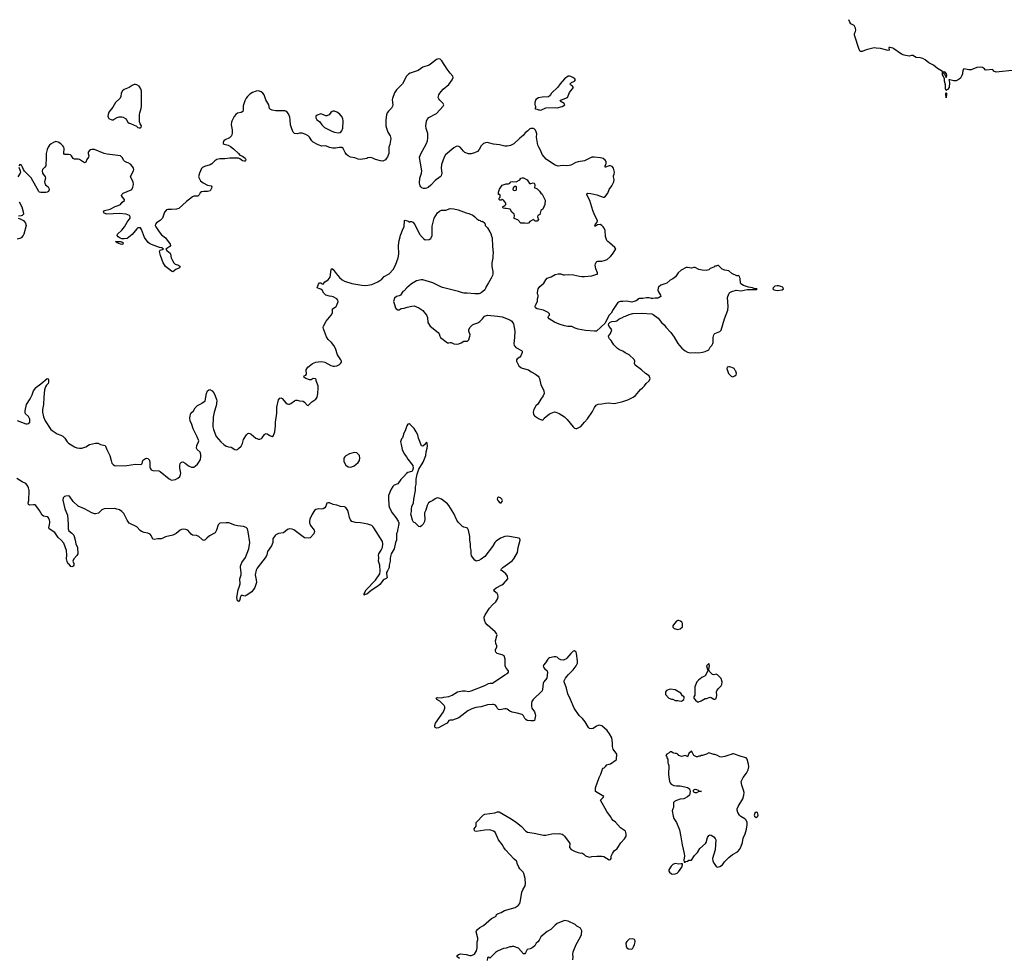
# Model space of a CAD drawing. Header units: inches. Extents: x 2294237 to 2473966, y 835830 to 1006981.
# Tile 47 of 77: x 2377069 to 2392902, y 980826 to 995919. Entities that reach past the tile are written whole.
import ezdxf

# ---------------------------------------------------------------- set-up
doc = ezdxf.new("R2010")
doc.units = ezdxf.units.IN
doc.header["$MEASUREMENT"] = 0
for name, color, linetype in [('C3978', 7, 'Continuous'), ('C3979', 7, 'Continuous'), ('C3988', 7, 'Continuous'), ('C3989', 7, 'Continuous'), ('C3999', 7, 'Continuous')]:
    doc.layers.add(name, color=color, linetype=linetype)

msp = doc.modelspace()

# ---------------------------------------------------------------- linework, layer by layer
at = {"layer": 'C3978', "color": 6, "elevation": 200}
for points in [[(2377030, 989472), (2377170, 989423), (2377190, 989421), (2377215, 989426), (2377232, 989450), (2377230, 989498), (2377210, 989539), (2377164, 989584), (2377156, 989610), (2377156, 989630), (2377176, 989730), (2377239, 989821), (2377270, 989886), (2377291, 989949), (2377327, 990000)], [(2377477, 990000), (2377467, 989970), (2377456, 989850), (2377453, 989730), (2377438, 989650), (2377437, 989610), (2377454, 989534), (2377478, 989470), (2377570, 989330), (2377591, 989311), (2377670, 989260), (2377730, 989239), (2377762, 989222), (2377797, 989190), (2377835, 989130), (2377855, 989110), (2377950, 989053), (2377990, 989037), (2378030, 989028), (2378070, 989032), (2378130, 989053), (2378190, 989090), (2378290, 989108), (2378330, 989111), (2378370, 989091), (2378442, 989070), (2378450, 989062), (2378470, 989010), (2378520, 988910), (2378539, 988830), (2378553, 988790), (2378570, 988767), (2378594, 988750), (2378610, 988746), (2378790, 988750), (2378930, 988770), (2379014, 988766), (2379029, 988771), (2379037, 988783), (2379050, 988830), (2379060, 988840), (2379090, 988861), (2379110, 988867), (2379130, 988864), (2379148, 988848), (2379154, 988834), (2379161, 988790), (2379163, 988723), (2379167, 988707), (2379183, 988683), (2379211, 988670), (2379305, 988665), (2379330, 988655), (2379470, 988534), (2379510, 988517), (2379573, 988527), (2379614, 988546), (2379646, 988574), (2379656, 988604), (2379658, 988630), (2379643, 988710), (2379642, 988750), (2379650, 988781), (2379670, 988807), (2379690, 988808), (2379730, 988786), (2379784, 988744), (2379830, 988726), (2379870, 988726), (2379897, 988743), (2379930, 988773), (2379962, 988818), (2379974, 988846), (2379983, 988890), (2379983, 988930), (2379970, 988964), (2379921, 989010), (2379914, 989030), (2379919, 989070), (2379945, 989130), (2379947, 989150), (2379925, 989210), (2379859, 989339), (2379836, 989410), (2379811, 989470), (2379807, 989510), (2379810, 989552), (2379823, 989590), (2379864, 989630), (2379890, 989678), (2379930, 989718), (2379992, 989748), (2380000, 989754)], [(2380000, 987564), (2379950, 987610), (2379910, 987625), (2379850, 987633), (2379828, 987648), (2379771, 987711), (2379743, 987723), (2379710, 987726), (2379670, 987720), (2379650, 987711), (2379585, 987655), (2379531, 987629), (2379416, 987604), (2379351, 987569), (2379290, 987571), (2379230, 987559), (2379210, 987567), (2379185, 987625), (2379165, 987645), (2379130, 987660), (2379070, 987672), (2379030, 987688), (2379006, 987706), (2378950, 987762), (2378830, 987824), (2378798, 987870), (2378741, 987981), (2378713, 988013), (2378676, 988036), (2378631, 988051), (2378597, 988057), (2378430, 988054), (2378390, 988038), (2378334, 987986), (2378290, 987974), (2378270, 987973), (2378230, 987989), (2378110, 988054), (2378010, 988098), (2377928, 988170), (2377870, 988257), (2377850, 988264), (2377810, 988259), (2377788, 988250), (2377769, 988231), (2377765, 988195), (2377795, 988055), (2377836, 987950), (2377851, 987810), (2377848, 987730), (2377861, 987701), (2377910, 987665), (2377938, 987630), (2377962, 987550), (2377973, 987490), (2377998, 987430), (2378001, 987410), (2378006, 987350), (2378003, 987330), (2377990, 987303), (2377938, 987250), (2377922, 987210), (2377937, 987177), (2377941, 987150), (2377931, 987130), (2377910, 987123), (2377890, 987127), (2377863, 987163), (2377850, 987170), (2377830, 987209), (2377822, 987250), (2377828, 987310), (2377822, 987382), (2377781, 987501), (2377737, 987550), (2377690, 987593), (2377632, 987672), (2377544, 987730), (2377540, 987750), (2377553, 987827), (2377552, 987850), (2377548, 987870), (2377530, 987908), (2377510, 987923), (2377450, 987938), (2377430, 987950), (2377390, 988028), (2377330, 988110), (2377310, 988117), (2377290, 988118), (2377230, 988112), (2377210, 988123), (2377207, 988150), (2377215, 988190), (2377220, 988350), (2377211, 988390), (2377199, 988419), (2377190, 988437), (2377170, 988461), (2377110, 988489), (2377021, 988541)]]:
    msp.add_lwpolyline(points, dxfattribs=at)
at = {"layer": 'C3979', "color": 6, "elevation": 200}
for points in [[(2378930, 994878), (2378910, 994876), (2378878, 994862), (2378830, 994831), (2378750, 994798), (2378724, 994776), (2378702, 994738), (2378696, 994684), (2378685, 994655), (2378609, 994590), (2378569, 994511), (2378503, 994430), (2378490, 994396), (2378488, 994370), (2378492, 994350), (2378505, 994330), (2378550, 994311), (2378570, 994311), (2378590, 994318), (2378636, 994344), (2378670, 994358), (2378710, 994356), (2378731, 994350), (2378768, 994328), (2378785, 994310), (2378810, 994271), (2378830, 994255), (2378850, 994251), (2378945, 994205), (2378970, 994185), (2378990, 994179), (2379010, 994181), (2379024, 994190), (2379025, 994210), (2379005, 994245), (2378997, 994277), (2378995, 994390), (2378999, 994421), (2379021, 994490), (2379027, 994530), (2379029, 994770), (2379018, 994810), (2378990, 994852), (2378950, 994874)], [(2378710, 992306), (2378690, 992310), (2378639, 992330), (2378637, 992337), (2378609, 992350), (2378690, 992353), (2378710, 992348), (2378732, 992330), (2378730, 992309)]]:
    msp.add_lwpolyline(points, close=True, dxfattribs=at)
for points in [[(2380000, 993151), (2379990, 993149), (2379970, 993133), (2379956, 993104), (2379936, 993084), (2379910, 993079), (2379870, 993079), (2379850, 993070), (2379750, 992996), (2379630, 992885), (2379590, 992872), (2379510, 992865), (2379451, 992869), (2379430, 992860), (2379398, 992822), (2379367, 992730), (2379330, 992693), (2379268, 992652), (2379252, 992630), (2379249, 992610), (2379256, 992590), (2379310, 992507), (2379350, 992460), (2379414, 992410), (2379490, 992310), (2379492, 992290), (2379481, 992270), (2379421, 992230), (2379435, 992210), (2379486, 992166), (2379494, 992150), (2379504, 992090), (2379525, 992045), (2379549, 992009), (2379569, 991989), (2379621, 991970), (2379651, 991950), (2379638, 991930), (2379580, 991900), (2379530, 991866), (2379510, 991873), (2379413, 991953), (2379395, 991975), (2379377, 992010), (2379332, 992130), (2379318, 992190), (2379328, 992212), (2379380, 992230), (2379352, 992250), (2379318, 992258), (2379186, 992306), (2379159, 992319), (2379136, 992336), (2379077, 992417), (2379030, 992548), (2379010, 992571), (2378990, 992575), (2378970, 992570), (2378950, 992557), (2378877, 992463), (2378797, 992403), (2378750, 992395), (2378710, 992398), (2378687, 992407), (2378652, 992430), (2378638, 992450), (2378643, 992470), (2378710, 992533), (2378756, 992590), (2378796, 992664), (2378844, 992730), (2378847, 992750), (2378834, 992770), (2378783, 992790), (2378670, 992805), (2378570, 992796), (2378470, 992794), (2378426, 992810), (2378414, 992830), (2378433, 992850), (2378525, 992875), (2378604, 992916), (2378650, 992931), (2378688, 992950), (2378715, 992985), (2378753, 993010), (2378752, 993030), (2378723, 993063), (2378708, 993090), (2378713, 993110), (2378732, 993130), (2378859, 993181), (2378872, 993190), (2378890, 993225), (2378897, 993270), (2378892, 993310), (2378851, 993390), (2378860, 993420), (2378901, 993490), (2378904, 993510), (2378900, 993530), (2378881, 993561), (2378850, 993594), (2378815, 993615), (2378790, 993621), (2378758, 993638), (2378740, 993660), (2378720, 993700), (2378690, 993729), (2378475, 993755), (2378430, 993767), (2378270, 993830), (2378228, 993832), (2378210, 993828), (2378190, 993816), (2378172, 993790), (2378170, 993770), (2378180, 993730), (2378176, 993710), (2378148, 993672), (2378130, 993628), (2378110, 993615), (2378030, 993673), (2378010, 993678), (2377950, 993678), (2377930, 993685), (2377903, 993730), (2377886, 993746), (2377853, 993753), (2377789, 993749), (2377779, 993770), (2377784, 993850), (2377778, 993870), (2377765, 993890), (2377730, 993923), (2377690, 993950), (2377650, 993959), (2377610, 993946), (2377575, 993925), (2377550, 993902), (2377528, 993872), (2377510, 993833), (2377494, 993770), (2377497, 993710), (2377489, 993571), (2377474, 993546), (2377438, 993510), (2377430, 993490), (2377433, 993450), (2377477, 993390), (2377484, 993370), (2377469, 993310), (2377472, 993290), (2377486, 993266), (2377529, 993230), (2377540, 993210), (2377541, 993190), (2377530, 993159), (2377510, 993144), (2377490, 993141), (2377410, 993143), (2377390, 993148), (2377379, 993159), (2377254, 993374), (2377144, 993484), (2377128, 993508), (2377113, 993550), (2377101, 993570), (2377090, 993584), (2377070, 993590), (2377055, 993570)], [(2377053, 993550), (2377079, 993490), (2377083, 993470), (2377079, 993450), (2377040, 993390)], [(2380000, 993530), (2379995, 993525), (2379958, 993450), (2379946, 993390), (2379978, 993330), (2380000, 993312)], [(2377060, 992990), (2377104, 992910), (2377127, 992830), (2377130, 992790), (2377109, 992771), (2377090, 992764), (2377050, 992758)], [(2377044, 992730), (2377079, 992719), (2377131, 992691), (2377164, 992650), (2377171, 992610), (2377134, 992470), (2377125, 992450), (2377090, 992410), (2377070, 992399), (2377030, 992390)], [(2377327, 990000), (2377330, 990004), (2377410, 990064), (2377510, 990151), (2377525, 990145), (2377530, 990134), (2377532, 990090), (2377525, 990070), (2377498, 990042), (2377482, 990018), (2377477, 990000)]]:
    msp.add_lwpolyline(points, dxfattribs=at)
at = {"layer": 'C3988', "color": 6, "elevation": 200}
for points in [[(2380000, 989754), (2380049, 989790), (2380072, 989908), (2380089, 989950), (2380110, 989965), (2380129, 989971), (2380165, 989950), (2380190, 989918), (2380213, 989870), (2380236, 989810), (2380239, 989790), (2380229, 989710), (2380196, 989610), (2380181, 989530), (2380177, 989370), (2380184, 989330), (2380230, 989216), (2380302, 989130), (2380349, 989090), (2380390, 989062), (2380425, 989050), (2380470, 989043), (2380530, 989006), (2380550, 989004), (2380570, 989008), (2380590, 989022), (2380630, 989064), (2380650, 989106), (2380670, 989170), (2380716, 989244), (2380736, 989264), (2380750, 989269), (2380770, 989267), (2380790, 989255), (2380867, 989190), (2380910, 989175), (2380930, 989174), (2380956, 989184), (2380970, 989196), (2381003, 989250), (2381010, 989257), (2381030, 989264), (2381050, 989259), (2381090, 989232), (2381130, 989217), (2381150, 989231), (2381173, 989293), (2381182, 989390), (2381180, 989450), (2381202, 989590), (2381202, 989690), (2381230, 989805), (2381250, 989835), (2381270, 989841), (2381290, 989827), (2381350, 989761), (2381370, 989745), (2381390, 989739), (2381410, 989739), (2381430, 989746), (2381488, 989792), (2381510, 989802), (2381530, 989803), (2381570, 989790), (2381630, 989784), (2381650, 989770), (2381690, 989721), (2381710, 989718), (2381768, 989772), (2381830, 989816), (2381852, 989848), (2381864, 989904), (2381866, 990000)], [(2385476, 990000), (2385500, 989950), (2385502, 989910), (2385489, 989871), (2385450, 989819), (2385402, 989738), (2385370, 989709), (2385356, 989690), (2385337, 989650), (2385328, 989610), (2385333, 989573), (2385348, 989548), (2385410, 989507), (2385470, 989478), (2385490, 989491), (2385504, 989510), (2385590, 989583), (2385668, 989612), (2385690, 989610), (2385745, 989585), (2385830, 989531), (2385874, 989490), (2385970, 989370), (2385990, 989353), (2386010, 989346), (2386030, 989348), (2386090, 989380), (2386150, 989450), (2386200, 989500), (2386279, 989621), (2386310, 989686), (2386339, 989721), (2386370, 989736), (2386430, 989743), (2386490, 989755), (2386530, 989758), (2386633, 989747), (2386770, 989779), (2386850, 989808), (2386934, 989850), (2386970, 989877), (2387050, 989971), (2387082, 990000)], [(2384141, 980821), (2384102, 980850), (2384106, 980870), (2384128, 980890), (2384160, 980900), (2384250, 980887), (2384310, 980871), (2384330, 980871), (2384370, 980885), (2384385, 980895), (2384416, 980944), (2384426, 980994), (2384424, 981090), (2384434, 981126), (2384434, 981150), (2384409, 981250), (2384414, 981270), (2384430, 981291), (2384470, 981321), (2384530, 981354), (2384655, 981465), (2384710, 981491), (2384730, 981506), (2384738, 981530), (2384750, 981542), (2384810, 981561), (2384866, 981594), (2385036, 981644), (2385085, 981675), (2385110, 981710), (2385124, 981756), (2385142, 981890), (2385160, 981930), (2385197, 981990), (2385202, 982030), (2385200, 982110), (2385178, 982190), (2385165, 982210), (2385110, 982267), (2385096, 982290), (2385069, 982351), (2385066, 982390), (2385050, 982394), (2385021, 982421), (2384882, 982570), (2384852, 982610), (2384830, 982655), (2384770, 982734), (2384715, 982855), (2384690, 982873), (2384630, 982890), (2384547, 982887), (2384410, 982866), (2384389, 982869), (2384381, 982881), (2384378, 982910), (2384407, 982950), (2384410, 983010), (2384526, 983134), (2384550, 983145), (2384710, 983165), (2384750, 983181), (2384781, 983181), (2384970, 983070), (2385059, 983010), (2385135, 982950), (2385209, 982869), (2385235, 982855), (2385340, 982840), (2385494, 982806), (2385532, 982808), (2385626, 982830), (2385670, 982834), (2385730, 982827), (2385751, 982831), (2385790, 982821), (2385810, 982811), (2385831, 982790), (2385906, 982690), (2385918, 982670), (2385911, 982610), (2385937, 982577), (2386002, 982542), (2386050, 982526), (2386090, 982516), (2386110, 982522), (2386143, 982503), (2386170, 982473), (2386230, 982453), (2386270, 982462), (2386350, 982471), (2386431, 982471), (2386461, 982461), (2386550, 982412), (2386570, 982414), (2386578, 982430), (2386582, 982470), (2386602, 982510), (2386630, 982552), (2386648, 982570), (2386670, 982583), (2386690, 982607), (2386738, 982682), (2386797, 982750), (2386819, 982790), (2386824, 982830), (2386810, 982873), (2386730, 982925), (2386650, 983015), (2386610, 983044), (2386589, 983070), (2386569, 983109), (2386508, 983188), (2386409, 983370), (2386454, 983410), (2386462, 983430), (2386329, 983510), (2386329, 983570), (2386386, 983734), (2386415, 983790), (2386442, 983870), (2386450, 983882), (2386469, 983891), (2386490, 983911), (2386510, 983936), (2386546, 983950), (2386570, 983951), (2386660, 984020), (2386668, 984030), (2386669, 984110), (2386615, 984190), (2386602, 984230), (2386604, 984290), (2386593, 984370), (2386556, 984436), (2386517, 984490), (2386430, 984562), (2386390, 984574), (2386370, 984572), (2386342, 984558), (2386290, 984521), (2386270, 984514), (2386230, 984523), (2386216, 984536), (2386162, 984630), (2386120, 984680), (2386067, 984730), (2385988, 984848), (2385927, 984990), (2385881, 985081), (2385863, 985170), (2385825, 985270), (2385824, 985290), (2385845, 985330), (2385870, 985356), (2385893, 985390), (2385970, 985467), (2386019, 985530), (2386039, 985570), (2386039, 985610), (2386022, 985730), (2386015, 985750), (2385990, 985769), (2385970, 985764), (2385931, 985730), (2385870, 985653), (2385850, 985637), (2385810, 985623), (2385770, 985624), (2385741, 985641), (2385710, 985667), (2385690, 985676), (2385664, 985676), (2385590, 985659), (2385570, 985649), (2385561, 985639), (2385525, 985575), (2385490, 985538), (2385487, 985530), (2385491, 985510), (2385508, 985488), (2385551, 985450), (2385559, 985430), (2385548, 985332), (2385496, 985270), (2385487, 985253), (2385478, 985150), (2385472, 985128), (2385423, 985077), (2385370, 985033), (2385328, 984990), (2385304, 984956), (2385297, 984930), (2385299, 984879), (2385304, 984850), (2385345, 984790), (2385357, 984750), (2385361, 984730), (2385350, 984649), (2385330, 984644), (2385290, 984644), (2385230, 984653), (2385210, 984665), (2385190, 984685), (2385170, 984724), (2385150, 984745), (2385069, 984769), (2384990, 984782), (2384950, 984801), (2384910, 984830), (2384890, 984837), (2384870, 984840), (2384790, 984824), (2384770, 984826), (2384750, 984843), (2384736, 984876), (2384718, 984898), (2384690, 984909), (2384670, 984910), (2384590, 984903), (2384488, 984872), (2384403, 984857), (2384341, 984839), (2384275, 984805), (2384130, 984694), (2384030, 984654), (2383990, 984655), (2383971, 984649), (2383941, 984610), (2383911, 984590), (2383805, 984535), (2383770, 984526), (2383750, 984538), (2383745, 984550), (2383745, 984570), (2383758, 984610), (2383884, 984790), (2383908, 984850), (2383907, 984870), (2383895, 984890), (2383823, 984963), (2383779, 984990), (2383765, 985010), (2383770, 985015), (2383790, 985022), (2383850, 985016), (2383890, 985026), (2383970, 985038), (2384021, 985059), (2384110, 985110), (2384188, 985130), (2384230, 985130), (2384290, 985117), (2384330, 985125), (2384548, 985212), (2384610, 985244), (2384630, 985250), (2384670, 985253), (2384690, 985261), (2384870, 985384), (2384921, 985410), (2384930, 985425), (2384932, 985450), (2384893, 985493), (2384875, 985530), (2384874, 985634), (2384861, 985690), (2384830, 985707), (2384749, 985729), (2384728, 985748), (2384719, 985770), (2384721, 985790), (2384741, 985830), (2384741, 985850), (2384726, 985890), (2384721, 985930), (2384744, 986010), (2384745, 986030), (2384738, 986050), (2384716, 986076), (2384584, 986190), (2384562, 986222), (2384543, 986263), (2384538, 986310), (2384555, 986350), (2384625, 986455), (2384670, 986510), (2384724, 986556), (2384758, 986610), (2384765, 986650), (2384760, 986670), (2384749, 986690), (2384698, 986730), (2384695, 986750), (2384730, 986781), (2384822, 986830), (2384849, 986850), (2384917, 986930), (2384913, 986970), (2384884, 987010), (2384830, 987059), (2384806, 987070), (2384815, 987090), (2384837, 987110), (2384990, 987219), (2385017, 987250), (2385074, 987350), (2385087, 987430), (2385119, 987550), (2385110, 987575), (2385069, 987589), (2384912, 987612), (2384870, 987609), (2384799, 987581), (2384730, 987536), (2384707, 987513), (2384672, 987448), (2384550, 987285), (2384490, 987242), (2384450, 987222), (2384410, 987213), (2384386, 987226), (2384336, 987296), (2384330, 987330), (2384329, 987389), (2384319, 987430), (2384318, 987490), (2384308, 987550), (2384306, 987610), (2384286, 987710), (2384278, 987730), (2384270, 987742), (2384256, 987750), (2384210, 987761), (2384190, 987772), (2384118, 987838), (2384096, 987870), (2384050, 987979), (2383969, 988110), (2383950, 988133), (2383850, 988209), (2383810, 988225), (2383790, 988229), (2383770, 988226), (2383750, 988217), (2383712, 988188), (2383670, 988169), (2383645, 988150), (2383620, 988110), (2383598, 988030), (2383580, 987990), (2383576, 987970), (2383585, 987890), (2383581, 987850), (2383558, 987810), (2383530, 987778), (2383510, 987766), (2383490, 987768), (2383430, 987829), (2383402, 987842), (2383384, 987870), (2383364, 987950), (2383361, 987970), (2383369, 988011), (2383367, 988050), (2383376, 988090), (2383404, 988150), (2383407, 988210), (2383432, 988348), (2383432, 988410), (2383442, 988450), (2383447, 988530), (2383461, 988610), (2383490, 988690), (2383555, 988805), (2383600, 988910), (2383607, 988970), (2383624, 989030), (2383626, 989066), (2383621, 989110), (2383610, 989124), (2383577, 989083), (2383555, 989065), (2383550, 989062), (2383530, 989065), (2383482, 989190), (2383470, 989242), (2383447, 989290), (2383410, 989346), (2383350, 989409), (2383330, 989419), (2383310, 989414), (2383293, 989387), (2383270, 989310), (2383247, 989270), (2383232, 989210), (2383225, 989195), (2383210, 989178), (2383191, 989130), (2383206, 989090), (2383221, 989010), (2383250, 988938), (2383288, 988888), (2383311, 988850), (2383390, 988752), (2383395, 988710), (2383385, 988670), (2383378, 988662), (2383370, 988655), (2383310, 988639), (2383290, 988624), (2383248, 988572), (2383197, 988523), (2383150, 988455), (2383090, 988433), (2383070, 988413), (2383042, 988370), (2383002, 988270), (2382997, 988230), (2383007, 988110), (2383017, 988070), (2383058, 987990), (2383117, 987917), (2383155, 987855), (2383165, 987830), (2383165, 987810), (2383158, 987790), (2383151, 987729), (2383144, 987716), (2383142, 987690), (2383131, 987669), (2383128, 987650), (2383128, 987550), (2383110, 987510), (2383089, 987410), (2383045, 987330), (2383030, 987290), (2383024, 987256), (2383027, 987210), (2383008, 987150), (2383010, 987110), (2382981, 987059), (2382970, 987030), (2382967, 987010), (2382976, 986950), (2382964, 986936), (2382930, 986919), (2382915, 986905), (2382862, 986838), (2382830, 986810), (2382721, 986739), (2382650, 986684), (2382622, 986678), (2382610, 986668), (2382606, 986670), (2382610, 986694), (2382641, 986750), (2382792, 986908), (2382858, 987010), (2382865, 987050), (2382858, 987150), (2382840, 987210), (2382845, 987265), (2382841, 987310), (2382843, 987330), (2382883, 987390), (2382901, 987430), (2382911, 987490), (2382905, 987530), (2382765, 987750), (2382750, 987770), (2382730, 987785), (2382670, 987807), (2382550, 987827), (2382470, 987833), (2382410, 987850), (2382390, 987875), (2382373, 987913), (2382358, 987990), (2382345, 988025), (2382314, 988074), (2382290, 988086), (2382230, 988093), (2382170, 988115), (2382110, 988121), (2382050, 988149), (2382030, 988152), (2382010, 988144), (2382001, 988130), (2381990, 988095), (2381974, 988070), (2381950, 988056), (2381930, 988049), (2381870, 988052), (2381830, 988042), (2381810, 988027), (2381770, 987970), (2381735, 987890), (2381728, 987852), (2381729, 987830), (2381744, 987784), (2381803, 987710), (2381811, 987689), (2381801, 987650), (2381741, 987590), (2381710, 987583), (2381650, 987586), (2381475, 987715), (2381450, 987726), (2381410, 987733), (2381377, 987723), (2381310, 987670), (2381230, 987658), (2381190, 987638), (2381177, 987623), (2381141, 987570), (2381138, 987510), (2381119, 987461), (2381054, 987370), (2381045, 987315), (2381033, 987290), (2380890, 987102), (2380873, 987070), (2380854, 986990), (2380873, 986910), (2380875, 986870), (2380850, 986790), (2380801, 986719), (2380710, 986659), (2380690, 986649), (2380650, 986662), (2380630, 986659), (2380615, 986630), (2380611, 986590), (2380590, 986564), (2380570, 986574), (2380562, 986630), (2380580, 986750), (2380605, 986810), (2380614, 986850), (2380611, 986930), (2380631, 986990), (2380632, 987032), (2380619, 987110), (2380620, 987130), (2380624, 987150), (2380643, 987190), (2380699, 987270), (2380756, 987410), (2380769, 987510), (2380744, 987684), (2380732, 987730), (2380710, 987754), (2380670, 987771), (2380570, 987779), (2380530, 987790), (2380430, 987828), (2380390, 987830), (2380290, 987821), (2380263, 987797), (2380235, 987710), (2380210, 987670), (2380122, 987618), (2380077, 987583), (2380050, 987553), (2380030, 987544), (2380010, 987555), (2380000, 987564)], [(2385963, 980803), (2385969, 980850), (2385962, 980890), (2385970, 980930), (2386017, 981050), (2386089, 981170), (2386105, 981210), (2386109, 981270), (2386089, 981310), (2386050, 981335), (2386030, 981342), (2386002, 981370), (2385890, 981424), (2385830, 981436), (2385713, 981387), (2385680, 981360), (2385611, 981290), (2385550, 981258), (2385479, 981201), (2385448, 981172), (2385423, 981117), (2385401, 981090), (2385376, 981070), (2385353, 981027), (2385310, 980993), (2385280, 980980), (2385230, 980968), (2385205, 980915), (2385190, 980898), (2385170, 980898), (2385089, 980989), (2385015, 981015), (2384990, 981015), (2384971, 981009), (2384950, 981009), (2384890, 980989), (2384850, 980984), (2384810, 980969), (2384750, 980939), (2384721, 980919), (2384630, 980826), (2384610, 980848), (2384590, 980835), (2384588, 980790)]]:
    msp.add_lwpolyline(points, dxfattribs=at)
for points in [[(2382450, 988959), (2382370, 988940), (2382312, 988908), (2382295, 988890), (2382284, 988870), (2382279, 988850), (2382282, 988822), (2382292, 988792), (2382314, 988754), (2382350, 988731), (2382390, 988726), (2382410, 988728), (2382450, 988746), (2382475, 988765), (2382510, 988799), (2382532, 988830), (2382539, 988870), (2382531, 988910), (2382514, 988934), (2382490, 988952)], [(2384770, 988242), (2384761, 988239), (2384751, 988229), (2384748, 988212), (2384756, 988190), (2384790, 988152), (2384810, 988152), (2384828, 988170), (2384833, 988190), (2384821, 988210), (2384799, 988230)], [(2387670, 986259), (2387650, 986259), (2387630, 986245), (2387599, 986210), (2387572, 986170), (2387572, 986150), (2387591, 986131), (2387650, 986111), (2387690, 986123), (2387725, 986155), (2387729, 986171), (2387729, 986210), (2387719, 986230), (2387695, 986250)], [(2388150, 985566), (2388111, 985530), (2388130, 985472), (2388150, 985474), (2388164, 985530)], [(2388150, 985466), (2388138, 985462), (2388093, 985367), (2388038, 985342), (2387983, 985297), (2387958, 985270), (2387926, 985190), (2387924, 985056), (2387912, 985030), (2387911, 985010), (2387935, 984975), (2387970, 984951), (2387990, 984951), (2388030, 984966), (2388090, 985005), (2388114, 985006), (2388170, 985025), (2388190, 985022), (2388230, 984991), (2388250, 984991), (2388270, 985005), (2388281, 985050), (2388274, 985110), (2388279, 985130), (2388299, 985161), (2388349, 985210), (2388358, 985230), (2388363, 985270), (2388360, 985290), (2388347, 985327), (2388330, 985349), (2388290, 985384), (2388270, 985393), (2388230, 985384), (2388210, 985389), (2388159, 985439)], [(2387530, 985153), (2387470, 985135), (2387452, 985110), (2387452, 985070), (2387510, 985011), (2387550, 984992), (2387571, 984991), (2387610, 984972), (2387650, 984972), (2387676, 984964), (2387710, 984962), (2387730, 984972), (2387748, 984990), (2387755, 985010), (2387755, 985030), (2387729, 985049), (2387698, 985090), (2387635, 985130), (2387610, 985141)], [(2387870, 984158), (2387830, 984118), (2387810, 984068), (2387799, 984079), (2387770, 984089), (2387710, 984069), (2387670, 984088), (2387650, 984108), (2387630, 984118), (2387610, 984118), (2387587, 984127), (2387570, 984128), (2387550, 984146), (2387530, 984146), (2387514, 984130), (2387474, 984110), (2387462, 984090), (2387474, 984070), (2387474, 984050), (2387492, 984030), (2387492, 983972), (2387499, 983959), (2387505, 983925), (2387503, 983783), (2387519, 983670), (2387527, 983647), (2387544, 983624), (2387590, 983603), (2387630, 983598), (2387690, 983598), (2387766, 983586), (2387810, 983573), (2387839, 983550), (2387851, 983510), (2387842, 983450), (2387810, 983423), (2387750, 983389), (2387690, 983386), (2387630, 983366), (2387599, 983350), (2387585, 983330), (2387581, 983270), (2387585, 983250), (2387570, 983228), (2387561, 983199), (2387575, 983110), (2387590, 983076), (2387631, 983010), (2387677, 982890), (2387701, 982781), (2387720, 982650), (2387753, 982510), (2387759, 982470), (2387751, 982410), (2387754, 982374), (2387770, 982372), (2387779, 982381), (2387810, 982391), (2387830, 982406), (2387870, 982406), (2387918, 982482), (2387970, 982530), (2388006, 982594), (2388097, 982670), (2388109, 982690), (2388130, 982768), (2388150, 982799), (2388170, 982810), (2388190, 982806), (2388230, 982781), (2388254, 982754), (2388266, 982730), (2388255, 982570), (2388210, 982430), (2388214, 982390), (2388235, 982350), (2388270, 982304), (2388290, 982294), (2388330, 982304), (2388368, 982332), (2388402, 982378), (2388470, 982450), (2388530, 982496), (2388610, 982536), (2388650, 982581), (2388673, 982630), (2388692, 982690), (2388704, 982756), (2388736, 982830), (2388757, 982903), (2388768, 982970), (2388765, 983010), (2388749, 983049), (2388729, 983070), (2388668, 983108), (2388644, 983130), (2388619, 983170), (2388609, 983210), (2388609, 983230), (2388624, 983270), (2388699, 983390), (2388716, 983450), (2388717, 983490), (2388709, 983529), (2388681, 983610), (2388673, 983670), (2388704, 983736), (2388756, 983804), (2388785, 983855), (2388793, 983907), (2388791, 983950), (2388770, 984029), (2388749, 984050), (2388670, 984071), (2388550, 984113), (2388530, 984113), (2388510, 984103), (2388470, 984093), (2388410, 984069), (2388350, 984059), (2388326, 984066), (2388289, 984089), (2388250, 984102), (2388230, 984102), (2388150, 984128), (2388114, 984110), (2388050, 984089), (2388030, 984088), (2388010, 984078), (2387990, 984078), (2387970, 984068), (2387950, 984068), (2387908, 984090), (2387883, 984143)], [(2388030, 983506), (2387990, 983508), (2387950, 983489), (2387930, 983489), (2387910, 983498), (2387904, 983510), (2387904, 983530), (2387910, 983538), (2387930, 983545), (2387950, 983541), (2387982, 983530), (2387993, 983513), (2388034, 983510)], [(2388910, 983178), (2388890, 983158), (2388878, 983130), (2388885, 983110), (2388910, 983091), (2388930, 983101), (2388939, 983110), (2388942, 983130), (2388934, 983170)], [(2387610, 982351), (2387570, 982335), (2387544, 982310), (2387507, 982250), (2387507, 982230), (2387519, 982210), (2387550, 982186), (2387570, 982182), (2387610, 982186), (2387642, 982198), (2387664, 982216), (2387716, 982290), (2387728, 982328), (2387726, 982346), (2387708, 982348), (2387670, 982342)], [(2386930, 981141), (2386870, 981133), (2386830, 981099), (2386818, 981070), (2386823, 981023), (2386834, 980994), (2386860, 980980), (2386910, 980975), (2386930, 980991), (2386939, 981010), (2386956, 981050), (2386965, 981090), (2386964, 981110), (2386954, 981130)]]:
    msp.add_lwpolyline(points, close=True, dxfattribs=at)
at = {"layer": 'C3989', "color": 6, "elevation": 200}
for points in [[(2387082, 990000), (2387115, 990030), (2387142, 990070), (2387190, 990111), (2387209, 990150), (2387199, 990179), (2387189, 990190), (2387130, 990229), (2387069, 990290), (2386965, 990365), (2386957, 990390), (2386960, 990430), (2386950, 990456), (2386870, 990531), (2386805, 990565), (2386770, 990588), (2386712, 990612), (2386682, 990630), (2386624, 990690), (2386581, 990761), (2386553, 990790), (2386542, 990810), (2386538, 990830), (2386570, 990872), (2386589, 990930), (2386581, 990950), (2386547, 990987), (2386539, 991010), (2386544, 991036), (2386563, 991057), (2386590, 991068), (2386650, 991073), (2386670, 991079), (2386710, 991107), (2386750, 991123), (2386790, 991148), (2386810, 991150), (2386870, 991178), (2386930, 991193), (2387070, 991198), (2387232, 991192), (2387258, 991178), (2387338, 991118), (2387391, 991050), (2387431, 991011), (2387457, 990977), (2387539, 990890), (2387594, 990814), (2387653, 990713), (2387679, 990679), (2387718, 990638), (2387770, 990594), (2387810, 990573), (2387850, 990565), (2387930, 990568), (2387990, 990562), (2388050, 990571), (2388090, 990582), (2388150, 990612), (2388170, 990652), (2388198, 990682), (2388214, 990710), (2388219, 990730), (2388219, 990810), (2388229, 990850), (2388237, 990863), (2388250, 990875), (2388330, 990905), (2388350, 990925), (2388404, 991110), (2388458, 991250), (2388463, 991310), (2388453, 991450), (2388457, 991470), (2388480, 991520), (2388490, 991531), (2388522, 991550), (2388590, 991570), (2388670, 991559), (2388770, 991581), (2388910, 991582), (2388926, 991590), (2388890, 991594), (2388853, 991607), (2388790, 991619), (2388710, 991645), (2388668, 991670), (2388658, 991690), (2388656, 991756), (2388648, 991768), (2388646, 991790), (2388630, 991806), (2388610, 991798), (2388600, 991800), (2388520, 991840), (2388470, 991882), (2388410, 991894), (2388366, 991910), (2388307, 991967), (2388290, 991968), (2388270, 991958), (2388250, 991955), (2388230, 991942), (2388170, 991918), (2388150, 991898), (2388110, 991889), (2388046, 991890), (2387990, 991905), (2387930, 991933), (2387910, 991933), (2387870, 991924), (2387810, 991937), (2387788, 991932), (2387708, 991892), (2387658, 991850), (2387613, 991787), (2387570, 991750), (2387531, 991730), (2387476, 991684), (2387378, 991650), (2387343, 991617), (2387334, 991606), (2387331, 991570), (2387342, 991542), (2387376, 991490), (2387378, 991470), (2387352, 991450), (2387330, 991443), (2387290, 991444), (2387250, 991437), (2387230, 991437), (2387189, 991449), (2387151, 991449), (2387090, 991434), (2387030, 991436), (2387012, 991430), (2387004, 991416), (2386981, 991399), (2386950, 991386), (2386910, 991379), (2386830, 991392), (2386770, 991387), (2386730, 991390), (2386710, 991385), (2386690, 991374), (2386610, 991259), (2386578, 991202), (2386550, 991169), (2386516, 991110), (2386483, 991037), (2386347, 990913), (2386311, 990909), (2386170, 990922), (2386050, 990943), (2386000, 990960), (2385950, 990984), (2385930, 990988), (2385885, 990985), (2385830, 990996), (2385744, 991024), (2385670, 991056), (2385584, 991110), (2385569, 991130), (2385575, 991150), (2385589, 991170), (2385589, 991190), (2385580, 991200), (2385569, 991210), (2385490, 991250), (2385389, 991270), (2385365, 991285), (2385358, 991310), (2385364, 991330), (2385398, 991390), (2385398, 991430), (2385409, 991470), (2385409, 991490), (2385397, 991510), (2385395, 991535), (2385406, 991590), (2385433, 991630), (2385500, 991680), (2385530, 991737), (2385550, 991762), (2385613, 991787), (2385678, 991822), (2385730, 991835), (2385770, 991832), (2385810, 991816), (2385830, 991814), (2385890, 991823), (2385976, 991816), (2386070, 991793), (2386110, 991788), (2386150, 991788), (2386270, 991802), (2386350, 991825), (2386362, 991830), (2386362, 991850), (2386333, 991913), (2386321, 991970), (2386326, 991994), (2386339, 992021), (2386349, 992031), (2386365, 992036), (2386430, 992038), (2386470, 992045), (2386515, 992065), (2386570, 992111), (2386603, 992150), (2386650, 992222), (2386653, 992230), (2386637, 992257), (2386553, 992333), (2386529, 992350), (2386511, 992371), (2386487, 992433), (2386484, 992530), (2386467, 992567), (2386450, 992589), (2386430, 992610), (2386404, 992624), (2386362, 992618), (2386330, 992601), (2386320, 992600), (2386317, 992610), (2386325, 992615), (2386330, 992630), (2386356, 992664), (2386362, 992690), (2386318, 992770), (2386287, 992850), (2386236, 993010), (2386195, 993090), (2386189, 993111), (2386195, 993125), (2386206, 993130), (2386253, 993127), (2386350, 993104), (2386450, 993068), (2386470, 993068), (2386490, 993081), (2386525, 993130), (2386550, 993190), (2386592, 993250), (2386624, 993310), (2386626, 993350), (2386617, 993390), (2386619, 993410), (2386630, 993434), (2386633, 993470), (2386617, 993530), (2386597, 993557), (2386572, 993572), (2386550, 993569), (2386490, 993546), (2386482, 993550), (2386484, 993570), (2386494, 993586), (2386500, 993610), (2386498, 993638), (2386483, 993663), (2386450, 993689), (2386410, 993699), (2386309, 993709), (2386270, 993707), (2386250, 993699), (2386150, 993648), (2386048, 993632), (2386010, 993622), (2385930, 993581), (2385906, 993574), (2385870, 993570), (2385790, 993573), (2385730, 993564), (2385710, 993567), (2385670, 993584), (2385536, 993676), (2385470, 993750), (2385448, 993810), (2385415, 993870), (2385403, 993903), (2385381, 994030), (2385383, 994083), (2385376, 994116), (2385363, 994143), (2385343, 994163), (2385330, 994169), (2385290, 994169), (2385270, 994162), (2385238, 994130), (2385198, 994102), (2385163, 994057), (2385110, 994015), (2385016, 993924), (2384964, 993896), (2384910, 993885), (2384870, 993885), (2384785, 993905), (2384690, 993916), (2384610, 993940), (2384590, 993944), (2384559, 993941), (2384530, 993930), (2384510, 993914), (2384490, 993891), (2384458, 993830), (2384430, 993801), (2384384, 993776), (2384330, 993761), (2384285, 993765), (2384226, 993786), (2384204, 993804), (2384150, 993870), (2384130, 993881), (2384110, 993884), (2384090, 993880), (2384050, 993861), (2383915, 993745), (2383893, 993710), (2383851, 993589), (2383847, 993530), (2383855, 993450), (2383854, 993430), (2383845, 993410), (2383828, 993392), (2383750, 993331), (2383681, 993259), (2383637, 993223), (2383611, 993209), (2383590, 993204), (2383565, 993205), (2383535, 993215), (2383521, 993230), (2383509, 993249), (2383500, 993290), (2383505, 993370), (2383531, 993450), (2383535, 993490), (2383516, 993610), (2383503, 993670), (2383500, 993710), (2383518, 993762), (2383576, 993870), (2383613, 993930), (2383629, 993970), (2383634, 994014), (2383633, 994090), (2383608, 994170), (2383602, 994210), (2383610, 994289), (2383623, 994317), (2383650, 994348), (2383770, 994413), (2383879, 994530), (2383888, 994550), (2383881, 994570), (2383823, 994623), (2383807, 994647), (2383801, 994670), (2383809, 994710), (2383824, 994736), (2383880, 994800), (2383970, 994876), (2384025, 994950), (2384042, 994990), (2384036, 995010), (2383990, 995059), (2383943, 995123), (2383858, 995258), (2383830, 995286), (2383810, 995290), (2383790, 995287), (2383770, 995277), (2383677, 995203), (2383651, 995189), (2383550, 995154), (2383475, 995105), (2383350, 995059), (2383319, 995041), (2383290, 995010), (2383224, 994890), (2383130, 994790), (2383098, 994742), (2383062, 994650), (2383060, 994630), (2383069, 994550), (2383066, 994530), (2383050, 994499), (2382997, 994450), (2382978, 994422), (2382967, 994390), (2382958, 994310), (2382959, 994210), (2382966, 994174), (2382990, 994113), (2383027, 994050), (2383036, 994010), (2383023, 993910), (2383007, 993870), (2383005, 993770), (2382986, 993714), (2382970, 993690), (2382950, 993668), (2382910, 993647), (2382870, 993651), (2382793, 993673), (2382750, 993692), (2382710, 993701), (2382670, 993699), (2382650, 993689), (2382550, 993671), (2382510, 993676), (2382457, 993697), (2382390, 993710), (2382349, 993729), (2382325, 993750), (2382302, 993782), (2382270, 993849), (2382250, 993866), (2382210, 993865), (2382150, 993854), (2382106, 993854), (2382050, 993865), (2381990, 993890), (2381930, 993886), (2381870, 993908), (2381788, 993948), (2381765, 993970), (2381730, 994032), (2381710, 994051), (2381670, 994074), (2381610, 994092), (2381570, 994092), (2381530, 994086), (2381489, 994089), (2381465, 994110), (2381446, 994166), (2381426, 994230), (2381421, 994310), (2381413, 994350), (2381390, 994404), (2381370, 994433), (2381350, 994448), (2381330, 994455), (2381190, 994454), (2381130, 994465), (2381099, 994479), (2381087, 994490), (2381074, 994550), (2381028, 994628), (2381001, 994710), (2380978, 994738), (2380950, 994758), (2380910, 994774), (2380870, 994772), (2380811, 994749), (2380770, 994721), (2380730, 994684), (2380710, 994658), (2380690, 994617), (2380665, 994535), (2380664, 994470), (2380655, 994445), (2380630, 994426), (2380570, 994414), (2380543, 994397), (2380517, 994363), (2380480, 994290), (2380473, 994270), (2380471, 994231), (2380484, 994150), (2380486, 994094), (2380474, 994050), (2380442, 994018), (2380374, 993990), (2380353, 993970), (2380343, 993943), (2380343, 993930), (2380356, 993916), (2380420, 993900), (2380459, 993879), (2380505, 993845), (2380589, 993770), (2380610, 993743), (2380650, 993726), (2380674, 993710), (2380693, 993690), (2380703, 993670), (2380701, 993650), (2380695, 993644), (2380678, 993642), (2380650, 993648), (2380610, 993682), (2380590, 993693), (2380450, 993691), (2380370, 993680), (2380290, 993683), (2380239, 993670), (2380209, 993650), (2380157, 993603), (2380130, 993587), (2380043, 993557), (2380010, 993540), (2380000, 993530)], [(2380000, 993312), (2380018, 993298), (2380090, 993260), (2380150, 993247), (2380158, 993230), (2380154, 993210), (2380130, 993170), (2380090, 993157), (2380030, 993157), (2380000, 993151)], [(2381866, 990000), (2381867, 990030), (2381859, 990059), (2381834, 990110), (2381836, 990136), (2381827, 990147), (2381790, 990148), (2381754, 990130), (2381730, 990129), (2381668, 990150), (2381638, 990170), (2381646, 990190), (2381670, 990202), (2381680, 990220), (2381683, 990243), (2381675, 990270), (2381675, 990290), (2381702, 990330), (2381722, 990350), (2381778, 990390), (2381830, 990411), (2381870, 990419), (2381930, 990423), (2381974, 990414), (2382070, 990358), (2382110, 990346), (2382130, 990346), (2382170, 990356), (2382210, 990376), (2382229, 990390), (2382242, 990410), (2382242, 990430), (2382235, 990450), (2382182, 990530), (2382149, 990630), (2382123, 990683), (2382085, 990730), (2382030, 990777), (2382000, 990820), (2381952, 990950), (2381949, 990970), (2381953, 990990), (2381995, 991070), (2382079, 991170), (2382097, 991203), (2382099, 991270), (2382157, 991310), (2382169, 991330), (2382188, 991388), (2382184, 991410), (2382169, 991430), (2382110, 991463), (2382090, 991469), (2382052, 991472), (2381992, 991492), (2381960, 991520), (2381935, 991570), (2381910, 991587), (2381877, 991597), (2381855, 991610), (2381875, 991665), (2381890, 991687), (2381910, 991686), (2381930, 991671), (2381950, 991668), (2381978, 991702), (2382030, 991738), (2382060, 991780), (2382079, 991901), (2382085, 991915), (2382090, 991916), (2382110, 991901), (2382157, 991837), (2382213, 991773), (2382255, 991735), (2382290, 991713), (2382410, 991678), (2382570, 991648), (2382637, 991643), (2382730, 991659), (2382830, 991704), (2382892, 991748), (2382932, 991788), (2383008, 991832), (2383075, 991905), (2383112, 991970), (2383153, 992090), (2383166, 992150), (2383161, 992290), (2383169, 992370), (2383187, 992427), (2383190, 992454), (2383210, 992494), (2383229, 992550), (2383254, 992590), (2383258, 992690), (2383270, 992698), (2383317, 992677), (2383330, 992665), (2383350, 992672), (2383370, 992672), (2383390, 992662), (2383425, 992625), (2383498, 992470), (2383540, 992420), (2383560, 992400), (2383590, 992382), (2383656, 992384), (2383680, 992400), (2383688, 992410), (2383702, 992450), (2383702, 992598), (2383735, 992730), (2383789, 992811), (2383822, 992838), (2383850, 992856), (2383921, 992859), (2383990, 992882), (2384050, 992879), (2384121, 992861), (2384250, 992811), (2384290, 992803), (2384354, 992774), (2384390, 992751), (2384418, 992718), (2384450, 992698), (2384472, 992692), (2384490, 992674), (2384510, 992682), (2384551, 992650), (2384556, 992630), (2384552, 992610), (2384592, 992570), (2384631, 992510), (2384651, 992470), (2384652, 992452), (2384665, 992410), (2384665, 992350), (2384671, 992330), (2384671, 992270), (2384685, 992170), (2384675, 992125), (2384675, 992090), (2384659, 992010), (2384663, 991950), (2384676, 991870), (2384675, 991830), (2384670, 991804), (2384650, 991761), (2384610, 991690), (2384571, 991630), (2384562, 991598), (2384550, 991578), (2384490, 991527), (2384470, 991514), (2384450, 991509), (2384390, 991509), (2384263, 991523), (2384210, 991524), (2384189, 991529), (2384126, 991550), (2383870, 991614), (2383828, 991630), (2383710, 991689), (2383554, 991734), (2383526, 991734), (2383450, 991719), (2383370, 991674), (2383296, 991610), (2383250, 991562), (2383230, 991548), (2383191, 991489), (2383170, 991479), (2383130, 991469), (2383098, 991442), (2383081, 991390), (2383105, 991310), (2383106, 991290), (2383122, 991270), (2383150, 991256), (2383170, 991256), (2383206, 991274), (2383250, 991279), (2383301, 991299), (2383375, 991315), (2383410, 991316), (2383490, 991287), (2383550, 991243), (2383610, 991170), (2383629, 991129), (2383633, 991050), (2383669, 990989), (2383799, 990890), (2383814, 990870), (2383824, 990830), (2383838, 990810), (2383950, 990725), (2383970, 990724), (2383990, 990730), (2384008, 990728), (2384050, 990705), (2384090, 990703), (2384132, 990708), (2384170, 990724), (2384210, 990748), (2384270, 990751), (2384290, 990771), (2384310, 990830), (2384311, 990851), (2384290, 990910), (2384290, 990930), (2384310, 990970), (2384349, 991011), (2384370, 991026), (2384434, 991046), (2384470, 991066), (2384513, 991110), (2384543, 991150), (2384560, 991160), (2384593, 991167), (2384750, 991154), (2384830, 991141), (2384951, 991091), (2384984, 991070), (2385012, 991030), (2385018, 990970), (2385031, 990909), (2385028, 990810), (2385017, 990710), (2385023, 990683), (2385029, 990669), (2385049, 990649), (2385139, 990599), (2385148, 990588), (2385150, 990570), (2385130, 990514), (2385110, 990494), (2385070, 990468), (2385058, 990450), (2385058, 990430), (2385096, 990356), (2385127, 990327), (2385150, 990316), (2385250, 990287), (2385296, 990256), (2385362, 990222), (2385407, 990187), (2385419, 990170), (2385427, 990150), (2385450, 990050), (2385476, 990000)]]:
    msp.add_lwpolyline(points, dxfattribs=at)
for points in [[(2385910, 995011), (2385889, 995011), (2385830, 994967), (2385760, 994890), (2385724, 994836), (2385623, 994737), (2385598, 994702), (2385570, 994678), (2385470, 994675), (2385410, 994661), (2385370, 994634), (2385352, 994588), (2385352, 994552), (2385362, 994530), (2385362, 994510), (2385354, 994490), (2385364, 994484), (2385390, 994482), (2385410, 994472), (2385430, 994472), (2385450, 994465), (2385530, 994502), (2385690, 994505), (2385710, 994501), (2385790, 994525), (2385837, 994550), (2385825, 994570), (2385759, 994610), (2385773, 994627), (2385810, 994639), (2385877, 994670), (2385912, 994748), (2385975, 994830), (2385958, 994850), (2385927, 994870), (2385920, 994890), (2385943, 994910), (2385990, 994930), (2386005, 994950), (2385995, 994970), (2385966, 994990), (2385930, 995005)], [(2382110, 994450), (2382096, 994444), (2382072, 994428), (2382044, 994390), (2382010, 994372), (2381990, 994374), (2381930, 994402), (2381910, 994404), (2381850, 994384), (2381831, 994370), (2381830, 994342), (2381848, 994310), (2381890, 994284), (2381929, 994230), (2381970, 994187), (2382087, 994127), (2382130, 994110), (2382190, 994098), (2382230, 994107), (2382250, 994131), (2382266, 994174), (2382270, 994290), (2382264, 994330), (2382244, 994370), (2382210, 994403), (2382170, 994432), (2382130, 994448)], [(2385266, 993286), (2385286, 993286), (2385324, 993296), (2385343, 993290), (2385353, 993267), (2385354, 993246), (2385345, 993225), (2385350, 993214), (2385368, 993212), (2385390, 993202), (2385430, 993162), (2385450, 993132), (2385470, 993112), (2385517, 993017), (2385515, 992945), (2385482, 992870), (2385451, 992849), (2385435, 992785), (2385402, 992770), (2385398, 992750), (2385410, 992706), (2385390, 992678), (2385360, 992680), (2385330, 992706), (2385270, 992675), (2385250, 992649), (2385230, 992644), (2385190, 992649), (2385130, 992648), (2385079, 992699), (2385022, 992722), (2385018, 992730), (2385025, 992770), (2385019, 992790), (2384983, 992823), (2384958, 992870), (2384890, 992885), (2384870, 992881), (2384842, 992890), (2384835, 992910), (2384842, 992918), (2384870, 992931), (2384889, 992950), (2384889, 992970), (2384869, 992990), (2384850, 993018), (2384830, 993028), (2384810, 993018), (2384790, 993018), (2384783, 993023), (2384778, 993030), (2384778, 993050), (2384795, 993065), (2384798, 993090), (2384790, 993106), (2384769, 993109), (2384766, 993130), (2384768, 993148), (2384786, 993194), (2384830, 993258), (2384890, 993278), (2384930, 993282), (2384949, 993291), (2384969, 993311), (2384990, 993318), (2385050, 993312), (2385110, 993342), (2385130, 993371), (2385150, 993378), (2385170, 993376), (2385230, 993342), (2385242, 993330)], [(2385050, 993238), (2385030, 993238), (2385005, 993215), (2385001, 993190), (2385010, 993178), (2385030, 993171), (2385050, 993178), (2385059, 993190), (2385059, 993219)], [(2389270, 991639), (2389250, 991639), (2389210, 991633), (2389185, 991610), (2389182, 991590), (2389197, 991577), (2389250, 991567), (2389330, 991577), (2389349, 991590), (2389344, 991610), (2389330, 991624)], [(2388470, 990339), (2388447, 990333), (2388438, 990310), (2388468, 990228), (2388510, 990185), (2388530, 990178), (2388550, 990181), (2388570, 990191), (2388589, 990210), (2388595, 990230), (2388586, 990270), (2388576, 990276), (2388558, 990310), (2388550, 990314), (2388490, 990337)]]:
    msp.add_lwpolyline(points, close=True, dxfattribs=at)
at = {"layer": 'C3999', "color": 6, "elevation": 100}
msp.add_lwpolyline([(2393030, 995105), (2392818, 995082), (2392770, 995073), (2392732, 995090), (2392725, 995110), (2392710, 995116), (2392610, 995106), (2392592, 995112), (2392583, 995130), (2392550, 995148), (2392526, 995154), (2392461, 995150), (2392370, 995113), (2392330, 995114), (2392250, 995129), (2392233, 995110), (2392228, 995050), (2392218, 995022), (2392199, 994981), (2392179, 994961), (2392130, 994938), (2392090, 994936), (2392026, 994954), (2392011, 994950), (2392020, 994910), (2392014, 994830), (2391990, 994796), (2391976, 994790), (2391970, 994781), (2391958, 994810), (2391956, 994870), (2391942, 994930), (2391943, 994970), (2391919, 995019), (2391910, 995030), (2391906, 995086), (2391830, 995134), (2391766, 995190), (2391690, 995228), (2391632, 995272), (2391594, 995294), (2391550, 995308), (2391486, 995310), (2391430, 995341), (2391410, 995343), (2391370, 995335), (2391290, 995348), (2391250, 995367), (2391128, 995450), (2391110, 995460), (2391069, 995471), (2391043, 995470), (2391051, 995430), (2391035, 995425), (2390914, 995454), (2390844, 995464), (2390810, 995465), (2390683, 995437), (2390614, 995410), (2390587, 995407), (2390570, 995440), (2390491, 995670), (2390491, 995690), (2390498, 995710), (2390512, 995730), (2390517, 995750), (2390510, 995783), (2390490, 995824), (2390435, 995855), (2390419, 995879), (2390404, 995919)], dxfattribs=at)
for points in [[(2391930, 995088), (2391912, 995070), (2391936, 995056), (2391970, 994991), (2391977, 995023), (2391972, 995050), (2391950, 995076), (2391938, 995078)], [(2391970, 994662), (2391961, 994730), (2391970, 994751), (2391975, 994730)]]:
    msp.add_lwpolyline(points, close=True, dxfattribs=at)

doc.saveas('drawing.dxf')
